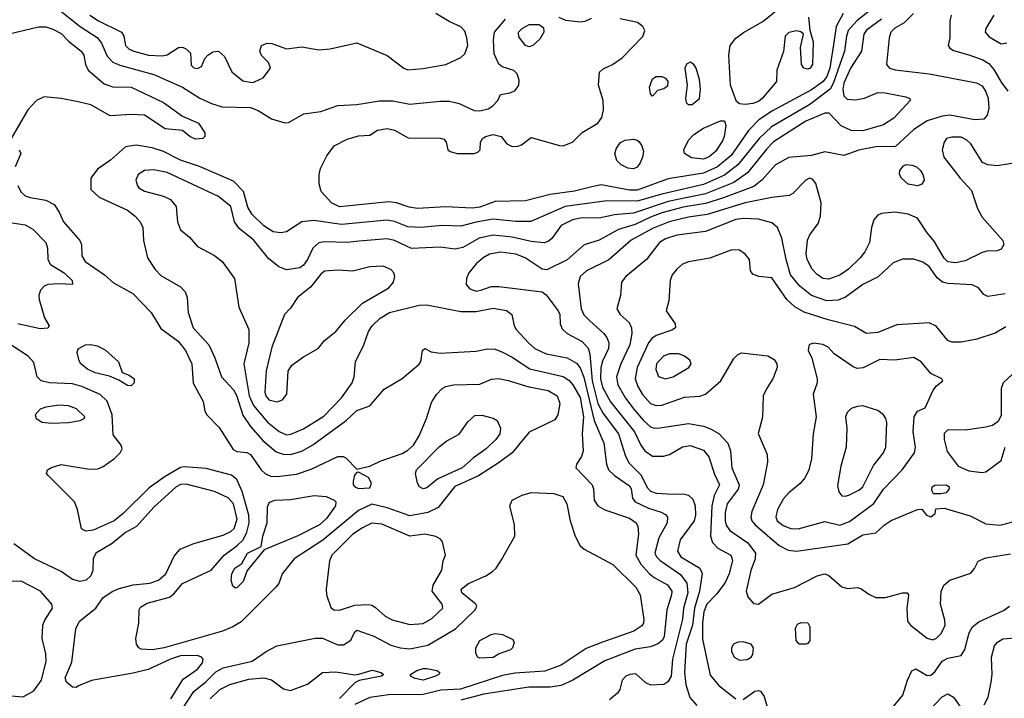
# Model space of a CAD drawing. Extents: x 1173029 to 1307123, y 522559 to 678521.
# Tile 247 of 256: x 1237867 to 1243062, y 586058 to 589642. Entities that reach past the tile are written whole.
import ezdxf

# ---------------------------------------------------------------- set-up
doc = ezdxf.new("R2010")
doc.units = 0

msp = doc.modelspace()

# ---------------------------------------------------------------- linework, layer by layer
at = {"layer": '0CON10XD'}
for points in [[(1238058, 589708), (1238185.4, 589605.4), (1238275, 589548.2), (1238297.8, 589517.8), (1238328.2, 589448.2), (1238357.9, 589417.9), (1238395, 589401.7), (1238575, 589351.6), (1238726, 589286), (1238817.2, 589227.2), (1238878.6, 589198.6), (1238935, 589181.8), (1239085, 589177.5), (1239125, 589162.1), (1239195, 589118.6), (1239265, 589097.1), (1239285, 589099.2), (1239365.6, 589144.4), (1239455, 589156.5), (1239545, 589188.9), (1239645, 589193.7), (1239765, 589213.3), (1239835, 589213.2), (1239925, 589194.7), (1240085, 589212.1), (1240135, 589211.5), (1240185, 589198.6), (1240265, 589162.9), (1240295, 589160), (1240339.1, 589170.9), (1240363.7, 589186.3), (1240389.2, 589215), (1240403.3, 589246.7), (1240455, 589255.6), (1240481.7, 589268.3), (1240500.8, 589295), (1240503, 589323), (1240491.9, 589355), (1240475, 589372.5), (1240413.1, 589393.1), (1240395, 589406), (1240371.1, 589461.1), (1240366.7, 589535), (1240372.7, 589575), (1240430.3, 589645)], [(1242405, 589731), (1242285, 589637.5), (1242238.8, 589585), (1242228.7, 589555), (1242218.8, 589475), (1242159, 589305), (1242142.5, 589275), (1242036.9, 589193.1), (1241833.7, 589076.3), (1241769.1, 589015), (1241656.5, 588875), (1241585, 588820), (1241475, 588771.5), (1241255, 588720.2), (1241125, 588682.9), (1240964.8, 588685.2), (1240745.2, 588654.8), (1240563.4, 588576.6), (1240485, 588576.2), (1240365, 588588.3), (1240275, 588573.2), (1240195, 588550.8), (1240095, 588554.7), (1239985, 588544.7), (1239915, 588548.3), (1239845, 588576.2), (1239805, 588583.8), (1239565, 588559.8), (1239419.1, 588580.9), (1239356, 588574), (1239275, 588520.9), (1239245, 588516.2), (1239205, 588521.1), (1239155, 588552.7), (1239093.1, 588613.1), (1239071, 588651), (1239047.8, 588735), (1238995, 588789.1), (1238815, 588865.9), (1238715, 588899.6), (1238625, 588945.8), (1238565.2, 588965.2), (1238481.1, 588978.9), (1238425, 588970), (1238345, 588900.5), (1238277.4, 588852.6), (1238241.4, 588805), (1238242.2, 588745), (1238285.3, 588705.3), (1238436, 588635), (1238476, 588605), (1238502, 588575), (1238515.8, 588545), (1238520, 588475), (1238540.8, 588385), (1238582.1, 588322.1), (1238610.9, 588290.9), (1238715, 588231.1), (1238739.5, 588205), (1238750.4, 588175), (1238755.4, 588095), (1238782.2, 588015), (1238865.4, 587925), (1238897, 587857), (1238930.8, 587755), (1238995, 587687.5), (1239010.9, 587659.1), (1239043.5, 587553.5), (1239083.8, 587493.8), (1239149.2, 587419.2), (1239220.2, 587360.2), (1239256.7, 587346.7), (1239295, 587345.3), (1239355, 587364.2), (1239412.8, 587397.2), (1239588.8, 587525), (1239645, 587577.9), (1239715, 587602.5), (1239789.1, 587690.8), (1239885, 587747.8), (1239975, 587822), (1239983, 587837), (1239992, 587895), (1240004.1, 587905.9), (1240037.8, 587887.8), (1240085, 587880.4), (1240275, 587892.2), (1240335, 587904.5), (1240375, 587901.5), (1240415, 587886.2), (1240465, 587860.4), (1240558.2, 587798.2), (1240735, 587758.4), (1240765, 587738), (1240785, 587713.1), (1240825, 587647.5), (1240841.4, 587545), (1240835.3, 587455), (1240840.4, 587365), (1240830.6, 587335), (1240804, 587295), (1240802, 587275), (1240887.9, 587185), (1240895.4, 587165), (1240898.8, 587105), (1240917.5, 587075), (1240953.5, 587053.5), (1241085, 587009.4), (1241119.1, 586985), (1241129.2, 586965), (1241132, 586925), (1241118.6, 586815), (1241145, 586766.2), (1241187.5, 586717.5), (1241215, 586695.9), (1241285, 586658), (1241307.5, 586625), (1241306.8, 586605), (1241281.8, 586525), (1241266.7, 586383.3), (1241256.9, 586363.1), (1241234.2, 586345.8), (1241195, 586329.7), (1241115, 586318.6), (1240954, 586256), (1240786.2, 586153.8), (1240723.6, 586126.4), (1240665, 586116.6), (1240553.5, 586116.5), (1240315, 586080.2), (1240195, 586048.9)], [(1241695, 589194.4), (1241665, 589197.5), (1241649.7, 589209.7), (1241618.2, 589295), (1241607.9, 589455), (1241615.5, 589505), (1241645.9, 589544.1), (1241685.3, 589574.7), (1241788.9, 589631.1), (1241870.9, 589699.1)], [(1238236.6, 589665), (1238282.3, 589635), (1238404.5, 589575), (1238416.5, 589555), (1238425.6, 589505), (1238445, 589486.5), (1238469.2, 589475), (1238546.7, 589455), (1238618.7, 589451.3), (1238645, 589456.7), (1238705, 589493.8), (1238725.8, 589495.8), (1238747.5, 589485), (1238767.5, 589465), (1238771.3, 589401.3), (1238785, 589387.5), (1238805, 589383.3), (1238825.8, 589395), (1238843, 589437), (1238858.8, 589455), (1238885, 589471.4), (1238915.7, 589475.7), (1238947.6, 589447.6), (1238986.4, 589366.4), (1239045, 589319.2), (1239095, 589310.6)], [(1242414.9, 589645.1), (1242335, 589585.9), (1242321.2, 589565), (1242308.1, 589475), (1242251.2, 589385), (1242215, 589306.9), (1242210.8, 589275), (1242215, 589240), (1242232.5, 589222.5), (1242275, 589218.8), (1242325, 589228), (1242395, 589256.4), (1242433.9, 589256.1), (1242542.5, 589235), (1242563.3, 589225), (1242566, 589215), (1242478.7, 589121.3), (1242425, 589086.6), (1242315.4, 589055.4), (1242255, 589056.9), (1242200.7, 589080.7), (1242137.9, 589147.9), (1242115, 589148.5), (1242015, 589106.1), (1241845, 588995.8), (1241809.5, 588960.5), (1241706.4, 588833.6), (1241635, 588781.6), (1241485, 588721.9), (1241288.4, 588681.6), (1241105, 588620.8), (1241005, 588612), (1240925, 588592.9), (1240835, 588594.8), (1240782.9, 588585), (1240724.6, 588555), (1240675, 588486.5), (1240655, 588470.4), (1240635, 588464), (1240565, 588470.8), (1240465, 588493.5), (1240365, 588503.5), (1240292, 588488), (1240205, 588439.1), (1240165, 588429.6), (1240085, 588441.2), (1239935, 588433.3), (1239845, 588475.8), (1239806.4, 588483.6), (1239658, 588472), (1239595, 588464.7), (1239475, 588467.9), (1239445, 588462.8), (1239414.4, 588435.6), (1239386.2, 588375), (1239365, 588344.6), (1239345, 588332), (1239275, 588320.3), (1239235, 588336.8), (1239179.9, 588379.9), (1239099.6, 588479.6), (1239026.9, 588536.9), (1238999.6, 588575), (1238981.1, 588655), (1238915, 588708.2), (1238645, 588835.3), (1238575, 588849.6), (1238525, 588844.4), (1238492, 588825), (1238480, 588795), (1238488, 588765), (1238495, 588754.3), (1238526, 588736), (1238625, 588709.7), (1238662.1, 588692.1), (1238692, 588655), (1238699.7, 588575), (1238715, 588531.9), (1238763, 588493), (1238805, 588444.4), (1238895, 588396.9), (1238935, 588365.6), (1239000, 588275), (1239023.8, 588123.8), (1239076.4, 588005), (1239075.4, 587935), (1239049.3, 587825), (1239077.8, 587655), (1239099.8, 587605), (1239175, 587515.9), (1239236.5, 587466.5), (1239275, 587450.3), (1239297.3, 587452.7), (1239365, 587480.8), (1239471.9, 587548.1), (1239565, 587644.6), (1239620.8, 587725), (1239632.1, 587755), (1239638.5, 587835), (1239682.5, 587925), (1239707.3, 587995), (1239726.2, 588025), (1239768.2, 588065), (1239818.6, 588095), (1239975, 588133.5), (1240015, 588136.7), (1240195, 588101.2), (1240275, 588101.1), (1240365, 588118.6), (1240435.9, 588105.9), (1240464.3, 588085), (1240476.2, 588025), (1240487.3, 588005), (1240550.9, 587935), (1240585.7, 587905.7), (1240645, 587877.1), (1240756, 587856), (1240805, 587828), (1240825, 587803.8), (1240844.1, 587754.1), (1240898.6, 587525), (1240948.8, 587405), (1240962.5, 587295), (1240974, 587265), (1241004.5, 587234.5), (1241085, 587179.5), (1241092.9, 587165), (1241099.5, 587115), (1241115.2, 587095.2), (1241185, 587063), (1241251.7, 587041.7), (1241275, 587028.5), (1241285.5, 587015), (1241283.8, 586985), (1241238.4, 586905), (1241217.6, 586825), (1241227.1, 586805), (1241246.3, 586786.3), (1241352.8, 586712.8), (1241386.7, 586666.7), (1241392.4, 586615), (1241370, 586535), (1241363.8, 586476.2)], [(1239095, 589310.6), (1239105, 589313.1), (1239152, 589335), (1239190, 589385), (1239180, 589415), (1239142, 589452), (1239134.3, 589475), (1239142, 589505), (1239172.6, 589517.4), (1239196.7, 589515), (1239275, 589488.1), (1239355, 589497.8), (1239445, 589481.8), (1239505, 589487.1), (1239645, 589519.1), (1239805, 589452.5), (1239894.2, 589385), (1239915, 589377.3), (1239995, 589383.5), (1240115, 589405.7), (1240195, 589441.1), (1240215, 589461.9), (1240230.7, 589505), (1240226, 589545), (1240215, 589581.4), (1240195, 589603.6), (1240132.3, 589632.3), (1240063.3, 589675)], [(1239965, 588645.3), (1239921.1, 588651.1), (1239854.4, 588674.4), (1239815, 588679.7), (1239555, 588654.3), (1239511.2, 588675), (1239457.5, 588735), (1239446.2, 588775), (1239446.2, 588825), (1239453.6, 588855), (1239486.7, 588923.3), (1239525.3, 588974.7), (1239595, 589010.9), (1239655, 589027.5), (1239715, 589032), (1239755, 589057.5), (1239805, 589067.8), (1239845, 589057.8), (1239917, 589017), (1240085.8, 589015.8), (1240105, 589010), (1240117.5, 588995), (1240126.7, 588955), (1240137.5, 588945), (1240175, 588935.8), (1240265, 588935.8), (1240285, 588942.5), (1240296.2, 588955), (1240298.8, 588995), (1240308, 589015), (1240325, 589025.4), (1240365, 589035.3), (1240407.5, 589025), (1240436.8, 588986.8), (1240465, 588971.4), (1240495, 588972.9), (1240515, 588981.4), (1240565, 589020), (1240715, 588976.4), (1240735, 588975.5), (1240784.2, 588995), (1240834, 589046), (1240916.9, 589095), (1240938.1, 589125), (1240946.9, 589165), (1240945.6, 589215), (1240921.4, 589295), (1240926, 589365), (1240945, 589382.5), (1240995.4, 589404.6), (1241045, 589440.6), (1241155, 589552.5), (1241165.7, 589585), (1241155.4, 589605.4), (1241126.2, 589626.2), (1241035, 589646.4)], [(1242212.3, 589675), (1242174.9, 589605.1), (1242164.2, 589534.2), (1242142, 589385), (1242125, 589341.4), (1242106.1, 589315), (1242045, 589270.7), (1241838.9, 589161.1), (1241766.7, 589113.3), (1241713.2, 589056.8), (1241620.4, 588925), (1241548.2, 588865), (1241475, 588830.6), (1241288.2, 588801.8), (1241125, 588742), (1241085, 588742.2), (1240935, 588769.2), (1240885, 588758.9), (1240795, 588735.3), (1240665, 588718.8), (1240535, 588685.4), (1240375, 588681.7), (1240295, 588651.6), (1240255, 588646.1), (1240115, 588653.3), (1239965, 588645.3)], [(1242582.3, 589675), (1242534.7, 589625.3), (1242485, 589596), (1242463.2, 589575), (1242454.7, 589545), (1242440.8, 589405), (1242455.6, 589385.6), (1242486.9, 589376.9), (1242665, 589356.5), (1242915, 589307.3), (1242945, 589292.2), (1242965, 589261.4), (1242976.4, 589225), (1242980.2, 589175), (1242972.2, 589137.8), (1242954.5, 589115.5), (1242907.4, 589112.6), (1242775, 589137.3), (1242735, 589132.8), (1242655, 589107.3), (1242585, 589062.5), (1242488.5, 588971.5), (1242385, 588969.7), (1242295, 588951.8), (1242215, 588923.6), (1242115, 588943.8), (1242044.7, 588925.3), (1241925, 588914.6), (1241854.4, 588875.6), (1241784.8, 588795.2), (1241740, 588760), (1241580.2, 588700.2), (1241485, 588671.2), (1241367.8, 588652.2), (1241255, 588621.2), (1241195, 588599.7), (1241115, 588559.8), (1241025.8, 588534.2), (1240925, 588478.2), (1240845, 588452.9), (1240755, 588373.2), (1240648.8, 588321.2), (1240624.1, 588324.1), (1240533.3, 588385), (1240485, 588404.3), (1240405, 588414.3), (1240346.4, 588403.6), (1240312.2, 588385), (1240275, 588352.5), (1240237.3, 588305), (1240224.4, 588275), (1240223.5, 588243.5), (1240241.1, 588221.1), (1240275, 588208.5), (1240305, 588215.4), (1240355, 588232), (1240395, 588233.3), (1240624.3, 588204.3), (1240645, 588188), (1240708.9, 588105), (1240716.4, 588085), (1240718.5, 588035), (1240729.5, 588009.5), (1240755.3, 587985.3), (1240835, 587942.3), (1240866.6, 587906.6), (1240875.2, 587875.2), (1240887.5, 587735), (1240918.2, 587615), (1240945, 587561.8), (1241026.1, 587455), (1241061.8, 587341.8), (1241081.2, 587301.2), (1241145, 587237.7), (1241179.4, 587169.4), (1241195, 587151.6), (1241225, 587141.3), (1241313.6, 587136.4), (1241367.9, 587137.9), (1241395, 587131.5), (1241419.3, 587109.3), (1241430.7, 587075), (1241433.1, 587025), (1241425.9, 586995), (1241352.3, 586895), (1241337.3, 586835), (1241355.4, 586805), (1241455, 586746.2), (1241468.1, 586718.1), (1241453.4, 586625), (1241427.8, 586535), (1241417.8, 586445), (1241383.8, 586343.8), (1241374.8, 586194.8), (1241382.1, 586132.1), (1241403.2, 586063.2), (1241440.5, 586020.5)], [(1240881.7, 589648.3), (1240848.8, 589631.2), (1240825, 589628.1), (1240747.8, 589637.8), (1240713.2, 589653.2)], [(1242028.5, 589655), (1242036.7, 589586.7), (1242054.3, 589524.3), (1242049.5, 589405), (1242037.1, 589385), (1242025, 589380.6), (1242005, 589386.2), (1241992.9, 589405), (1241987.5, 589495), (1242002.5, 589565), (1241987.7, 589577.7), (1241965, 589582.5), (1241925, 589573.8), (1241906.2, 589555), (1241896.6, 589473.4), (1241862.5, 589375), (1241860, 589315), (1241785.4, 589225), (1241765, 589209.7), (1241735, 589198.9), (1241695, 589194.4)], [(1242781.2, 589665), (1242775.4, 589635), (1242774.4, 589545.6), (1242766.2, 589505), (1242775, 589491.2), (1242795, 589478.6), (1242875, 589456.7), (1242948.7, 589428.7), (1242979.9, 589409.9), (1243007.8, 589377.8), (1243045, 589310.8), (1243080, 589265)], [(1243006.2, 589665), (1242964.4, 589595), (1242961.1, 589575), (1242981.7, 589551.7), (1243045, 589514.5), (1243075, 589519.5)], [(1237775, 589557.5), (1237965.4, 589604.6), (1238005, 589603.9), (1238041.7, 589591.7), (1238085, 589568.8), (1238125, 589527.7), (1238191.4, 589475), (1238205.6, 589455), (1238213.3, 589405), (1238227.8, 589375), (1238313.3, 589303.3), (1238357.4, 589287.4), (1238455, 589285.5), (1238626, 589205), (1238725, 589132.9), (1238810, 589095), (1238844.2, 589045), (1238844, 589025), (1238833.8, 589015), (1238795, 589010), (1238763.8, 589025), (1238725.8, 589055.8), (1238635, 589065.7), (1238525, 589137.1), (1238455, 589141.5), (1238344.6, 589134.6), (1238242.1, 589192.1), (1238175, 589207.3), (1238085, 589225.3), (1237995, 589233.5), (1237955, 589215.4), (1237910, 589165), (1237821.4, 589015)], [(1240555, 589497.8), (1240535, 589505.7), (1240500.9, 589550.9), (1240498.5, 589575), (1240518.5, 589595), (1240555, 589615.4), (1240606.5, 589616.5), (1240630, 589600), (1240632.9, 589575), (1240610.9, 589539.1), (1240575, 589504.4), (1240555, 589497.8)], [(1241415, 589194.3), (1241453.8, 589225), (1241459.2, 589275), (1241454.2, 589325), (1241436.9, 589385), (1241424.6, 589404.6), (1241405, 589417.1), (1241385, 589407.1), (1241377.1, 589385), (1241389.6, 589295), (1241379.4, 589225), (1241384.2, 589205), (1241394.4, 589194.4), (1241415, 589194.3)], [(1241205, 589237.5), (1241195, 589250), (1241189.2, 589285), (1241205, 589330), (1241225, 589341.2), (1241255, 589340.8), (1241275, 589332.9), (1241286.9, 589315), (1241285, 589291.4), (1241265, 589276.7), (1241232.2, 589267.8), (1241205, 589237.5)], [(1241475, 588904.4), (1241412.3, 588912.3), (1241374.3, 588935), (1241371.9, 588955), (1241395.6, 589005), (1241423.5, 589035), (1241475, 589068.4), (1241565, 589107.5), (1241585, 589106.7), (1241592.3, 589082.3), (1241584.6, 589025), (1241575, 589002.2), (1241538.9, 588945), (1241505, 588917.6), (1241475, 588904.4)], [(1243155, 588890.5), (1243025, 588870.3), (1242975, 588874.6), (1242946.9, 588886.9), (1242885, 588986.4), (1242865, 589006.1), (1242835, 589020.4), (1242785, 589021.2), (1242758, 589015), (1242744.4, 588995), (1242733.6, 588955), (1242743.8, 588915), (1242829.1, 588805), (1242889.2, 588739.2), (1242921.6, 588645), (1242945, 588599.4), (1243054.3, 588475), (1243060, 588455), (1243045, 588429.2), (1243025, 588421.4), (1242970.8, 588419.2), (1242945, 588412.7), (1242855, 588368), (1242805, 588358.2), (1242765, 588363.1), (1242745, 588381.8), (1242692.9, 588472.9), (1242655, 588515.6), (1242605, 588593.8), (1242555, 588614), (1242485, 588624.6), (1242415, 588617.8), (1242395, 588609.4), (1242374.4, 588585), (1242361.5, 588545), (1242350.5, 588465), (1242325.5, 588415), (1242301.5, 588385), (1242239.5, 588325), (1242195, 588293.2), (1242135, 588272.2), (1242105.3, 588275.3), (1242075.3, 588295.3), (1242048.5, 588325), (1242021.2, 588375), (1242016.2, 588405), (1242023, 588477), (1242035.5, 588505), (1242080.6, 588565), (1242091.9, 588605), (1242095.6, 588675), (1242067.2, 588777.2), (1242050.3, 588800.3), (1242034.5, 588805.5), (1242015, 588794), (1241946.2, 588723.8), (1241927.1, 588712.9), (1241835, 588702.1), (1241694.4, 588674.4), (1241495, 588612.3), (1241395, 588598.4), (1241293.3, 588575), (1241205, 588539.4), (1241093.2, 588476.8), (1240975, 588373.4), (1240858.1, 588315), (1240823.5, 588285), (1240813.7, 588246.3), (1240828.6, 588115), (1240843, 588083), (1240875, 588051.1), (1240946.9, 587986.9), (1240964.3, 587964.3), (1240975.8, 587935), (1240973.7, 587905), (1240941.9, 587838.1), (1240933.3, 587805), (1240930.8, 587745), (1240942.1, 587702.1), (1240985, 587623.4), (1241110.5, 587465), (1241144.8, 587394.8), (1241165.9, 587365.9), (1241205, 587337.3), (1241263.1, 587336.9), (1241295, 587346.4), (1241363.3, 587386.7), (1241405, 587393.5), (1241475, 587368.8), (1241503.4, 587333.4), (1241532.6, 587242.6), (1241560, 587185), (1241530.8, 587129.2), (1241519.5, 587075), (1241511.6, 586915), (1241521.9, 586881.9), (1241551.3, 586851.3), (1241619.4, 586815), (1241627.4, 586787.4), (1241609.7, 586715), (1241589.2, 586670.8), (1241545, 586609.6), (1241493.2, 586555), (1241477.5, 586515), (1241470.1, 586455), (1241470.2, 586370.2), (1241510.3, 586180.3), (1241555, 586126.2), (1241646.2, 586055)], [(1241105, 588853.3), (1241075, 588857.8), (1241040.8, 588875), (1241018, 588898), (1241006.7, 588935), (1241016.3, 588963.7), (1241037.6, 588992.4), (1241062.5, 589005), (1241105, 589011.4), (1241125, 589005.8), (1241135, 588996), (1241149.4, 588975), (1241157.5, 588945), (1241153.5, 588915), (1241140.5, 588885), (1241125, 588863.1), (1241105, 588853.3)], [(1237864, 588955), (1237872, 588935), (1237842.1, 588865)], [(1242605, 588764), (1242555, 588772.5), (1242520, 588805), (1242510, 588825), (1242511.2, 588845), (1242530.8, 588869.2), (1242545, 588876.2), (1242575, 588874.2), (1242598.8, 588865), (1242620.8, 588845), (1242632.5, 588825), (1242638.8, 588795), (1242627.7, 588772.3), (1242605, 588764)], [(1237856.2, 588766.2), (1237872.9, 588732.9), (1237895, 588712.1), (1237922.1, 588702.1), (1238005, 588688.9), (1238049.2, 588665), (1238075.6, 588625), (1238097.5, 588575), (1238184.6, 588475), (1238192, 588455), (1238194.7, 588395), (1238212, 588365), (1238314.5, 588295), (1238362.4, 588252.4), (1238463.1, 588195), (1238560.4, 588095), (1238611.1, 588011.1), (1238703.8, 587943.8), (1238742, 587895), (1238775.4, 587824.6), (1238782.1, 587722.1), (1238834, 587625), (1238844, 587575), (1238854, 587555), (1238918.7, 587488.7), (1238992.8, 587372.8), (1239012.1, 587362.1), (1239065, 587356.2), (1239085, 587345.4), (1239140.3, 587265), (1239163.4, 587243.4), (1239192.1, 587232.1), (1239225, 587229.2), (1239328, 587242), (1239405, 587268.2), (1239545, 587335.6), (1239574.4, 587334.4), (1239587.6, 587327.6), (1239645, 587267.5), (1239715, 587284), (1239769.1, 587310.9), (1239885, 587350.9), (1239915, 587367.8), (1239944, 587395), (1239974.1, 587445), (1240013.9, 587535), (1240040.1, 587619.9), (1240066.8, 587663.2), (1240096.4, 587693.6), (1240116.2, 587705), (1240156.6, 587713.4), (1240295, 587717.5), (1240356.7, 587743.3), (1240393, 587747), (1240445, 587736.8), (1240552.8, 587702.8), (1240655, 587684.2), (1240702.1, 587655), (1240716.8, 587615), (1240705.5, 587555), (1240690.8, 587529.2), (1240555.6, 587464.4), (1240466.1, 587353.9), (1240397, 587303), (1240287.3, 587232.7), (1240163.7, 587176.3), (1240075, 587066.4), (1240021.1, 587038.9), (1239925, 587022.2), (1239805, 587063.3), (1239725, 587083.2), (1239655, 587050.3), (1239466.4, 586893.6), (1239315.5, 586795), (1239252, 586715), (1239233.3, 586665), (1239218.8, 586645), (1239035, 586462.5), (1238991.9, 586435), (1238937.3, 586412.7), (1238628.6, 586325), (1238565, 586314.3)], [(1237805, 588572.9), (1237895, 588559.1), (1237935.7, 588535), (1238004.5, 588464.5), (1238012.9, 588435), (1238015.7, 588375.7), (1238028.6, 588348.6), (1238102, 588305), (1238143.3, 588265), (1238145, 588242.5), (1238075, 588247.5), (1238015, 588242.5), (1237995, 588233.8), (1237977.3, 588212.7), (1237967.5, 588185), (1237969.2, 588165), (1237997, 588067), (1238022.5, 588025), (1238015, 588013.3), (1237975, 588010)], [(1243066.2, 588193.8), (1242975, 588180), (1242955, 588191.2), (1242925.4, 588225.4), (1242892.2, 588242.2), (1242765, 588248), (1242736.4, 588256.4), (1242708.7, 588278.7), (1242665, 588338.9), (1242631.7, 588361.7), (1242585, 588376.4), (1242525, 588377.3), (1242475, 588357.1), (1242396.7, 588283.3), (1242315, 588242.5), (1242224.3, 588175.7), (1242185, 588160.6), (1242125, 588156.7), (1242044.5, 588185), (1241982.8, 588235), (1241934.2, 588295), (1241911.1, 588375), (1241888, 588488), (1241865, 588544.3), (1241835, 588568.5), (1241765, 588587.8), (1241685, 588591.4), (1241645, 588586), (1241485, 588524), (1241335, 588503.1), (1241275.2, 588484.8), (1241243.5, 588465), (1241175, 588375.6), (1241065.7, 588285), (1241043.1, 588255), (1241036.9, 588185), (1241017.1, 588115), (1241035.6, 588085), (1241082, 588042), (1241094.6, 588015), (1241096.6, 587985), (1241086.3, 587925), (1241038.1, 587825), (1241016.2, 587755), (1241023.5, 587713.5), (1241063.7, 587643.7), (1241106.7, 587585), (1241157.9, 587525), (1241195, 587491.6), (1241215, 587484.7), (1241245, 587485.8), (1241395, 587509.7), (1241475, 587494.7), (1241511.7, 587481.7), (1241555, 587456.2), (1241602.7, 587405), (1241616.7, 587365), (1241624.8, 587275), (1241663.8, 587185), (1241657.5, 587162.5), (1241600.2, 587085), (1241588.7, 587038.7), (1241588.9, 586995), (1241595, 586973.1), (1241614.8, 586944.8), (1241709.3, 586879.3), (1241748.8, 586825), (1241747.8, 586795), (1241725, 586734), (1241700.4, 586625), (1241708.5, 586595), (1241738.8, 586558.8), (1241765, 586555.6), (1241835, 586608.8), (1241955, 586643.8), (1242074, 586705), (1242115, 586716.1), (1242136.6, 586706.6), (1242205, 586646.2), (1242235, 586638.8), (1242285, 586643.1), (1242305, 586638.6), (1242347.6, 586607.6), (1242385, 586590.8), (1242435, 586590), (1242525, 586616.2), (1242550, 586615), (1242556.7, 586605), (1242547.3, 586532.7), (1242551.4, 586465), (1242567.1, 586445), (1242655, 586376.2), (1242685, 586366.9), (1242705, 586376.2), (1242729.9, 586400.1), (1242749.6, 586445), (1242748.2, 586471.8), (1242726.1, 586555), (1242728.3, 586621.7), (1242743.7, 586656.3), (1242775, 586682.1), (1242885, 586720), (1242905, 586743.8), (1242925, 586783.3), (1242965, 586800.8), (1243095, 586820.8)], [(1243070.1, 588019.9), (1243013.9, 587986.1), (1242916.7, 587955), (1242835, 587939.5), (1242785, 587939.4), (1242765, 587947.1), (1242702.7, 588022.7), (1242665, 588040.9), (1242495, 588030.4), (1242395, 587990.5), (1242335, 587984.2), (1242272.1, 588022.1), (1242132.6, 588057.4), (1242006.8, 588096.8), (1241956.1, 588126.1), (1241915.4, 588165), (1241835, 588278.1), (1241767.5, 588285), (1241735, 588297.5), (1241722.9, 588315), (1241717.5, 588375), (1241695, 588404.3), (1241665, 588424.3), (1241625, 588427.1), (1241508, 588382), (1241395, 588363.2), (1241365, 588350), (1241333.6, 588325), (1241310, 588295), (1241298.8, 588265), (1241292.6, 588157.4), (1241278.8, 588105), (1241325.6, 588035), (1241326.9, 588015), (1241308.6, 588001.4), (1241225, 587973.2), (1241202.6, 587957.4), (1241185.2, 587934.8), (1241125.2, 587805), (1241113.8, 587745), (1241127.7, 587705), (1241153, 587663), (1241195, 587615.4), (1241225, 587603.8), (1241255, 587606.9), (1241375, 587648.2), (1241455.4, 587654.6), (1241485, 587664.4), (1241565.6, 587735), (1241635, 587852), (1241655, 587872.5), (1241675, 587882.9), (1241815, 587867.5), (1241847.7, 587847.7), (1241862.5, 587825), (1241864.4, 587805), (1241840.6, 587745), (1241806.7, 587693.3), (1241790.5, 587655), (1241786.5, 587543.5), (1241763.8, 587456.2), (1241810.6, 587345), (1241812.9, 587305), (1241790.5, 587185), (1241729.6, 587045), (1241724.5, 587015), (1241730.8, 586995), (1241746.9, 586975), (1241875, 586864.6), (1241921.2, 586841.2), (1241965, 586835.3), (1242236.7, 586873.3), (1242315, 586921.8), (1242385, 586932), (1242427.6, 586972.4), (1242465, 586996.9), (1242605, 587056.2), (1242627, 587057), (1242652.5, 587025), (1242675, 587016.7), (1242696.7, 587035), (1242701.7, 587058.3), (1242745, 587062), (1242882.6, 587022.6), (1242965, 586979.1), (1243038, 586972), (1243115, 586992.5)], [(1239225, 587624.4), (1239253.8, 587635), (1239276, 587665), (1239283.8, 587785), (1239303.4, 587816.6), (1239365, 587862), (1239441.2, 587905), (1239475, 587947.5), (1239535, 587995.7), (1239583.6, 588055), (1239675.8, 588144.2), (1239815, 588225.7), (1239839.4, 588255), (1239846.5, 588285), (1239840.6, 588305), (1239825, 588322.9), (1239785, 588339.4), (1239715, 588337.1), (1239625, 588312.9), (1239545, 588319.5), (1239475, 588313.3), (1239455, 588298.1), (1239401.2, 588228.8), (1239332.9, 588175), (1239295, 588118.8), (1239264.4, 588085.6), (1239196.7, 587913.3), (1239167.9, 587787.9), (1239160.9, 587675), (1239165.4, 587655), (1239181.9, 587635), (1239225, 587624.4)], [(1237975, 588010), (1237856.2, 588036.2)], [(1238455, 587708.8), (1238435, 587710.8), (1238389.1, 587739.1), (1238340, 587760), (1238265, 587777.7), (1238225, 587796.8), (1238189.4, 587825), (1238180.2, 587840.2), (1238170, 587885), (1238175.9, 587904.1), (1238214.5, 587925.5), (1238242.6, 587927.4), (1238275, 587919.5), (1238317.7, 587897.7), (1238388.6, 587835), (1238408.3, 587778.3), (1238445, 587764), (1238470, 587745), (1238471.2, 587725), (1238455, 587708.8)], [(1241975, 586954.1), (1242115, 586991.5), (1242195, 586972.9), (1242245, 586991.8), (1242373.4, 587086.6), (1242425, 587163.3), (1242523.5, 587265), (1242587.5, 587355), (1242594.5, 587385), (1242580.7, 587465), (1242586.9, 587545), (1242605, 587573.8), (1242645, 587592.5), (1242687.5, 587685), (1242705, 587708.8), (1242737.5, 587735), (1242732.5, 587745), (1242675, 587772.9), (1242624.3, 587835), (1242585, 587857.8), (1242485.4, 587844.6), (1242405, 587846.5), (1242317.3, 587802.7), (1242285, 587800.5), (1242265, 587808.1), (1242165, 587877.5), (1242132, 587912), (1242105, 587927.1), (1242056.1, 587933.9), (1242035, 587926.7), (1242030.5, 587919.5), (1242028, 587895), (1242045.8, 587855), (1242075.6, 587745), (1242074.4, 587725), (1242053.5, 587665), (1242069.2, 587545), (1242053.1, 587455), (1242045, 587322.5), (1242030.5, 587265), (1242012.2, 587225), (1241985, 587191.9), (1241925, 587142.9), (1241895, 587109.1), (1241866.2, 587055), (1241856.5, 587016.5), (1241864.5, 586995), (1241895, 586970.9), (1241935, 586955.3), (1241975, 586954.1)], [(1238565, 586314.3), (1238508.3, 586318.3), (1238495, 586325.6), (1238482.7, 586345), (1238480.4, 586375), (1238494.6, 586455), (1238497.1, 586525), (1238505, 586540), (1238539.1, 586560.9), (1238657.8, 586592.2), (1238680.2, 586609.8), (1238725, 586664.6), (1238877.8, 586735), (1238945.3, 586815), (1239015, 586865.6), (1239045.2, 586895), (1239065.1, 586934.9), (1239077.4, 586985), (1239075.6, 587025), (1239040.1, 587150.1), (1239012.9, 587212.9), (1238985, 587237.3), (1238851.2, 587271.2), (1238735, 587281.2), (1238715, 587277.2), (1238635, 587229.4), (1238549.4, 587170.6), (1238413.1, 587035), (1238365, 586995.9), (1238255, 586946.9), (1238215, 586941.4), (1238192.5, 586952.5), (1238171.8, 587055), (1238155.3, 587095.3), (1238016.2, 587235), (1238008.8, 587245), (1238013.8, 587265), (1238035, 587277.8), (1238085, 587292.7), (1238235, 587267.5), (1238279.5, 587270.5), (1238307.6, 587282.4), (1238366.9, 587325), (1238397.1, 587355), (1238408, 587375), (1238402.5, 587395), (1238359.8, 587449.8), (1238354.1, 587555), (1238328, 587628), (1238292, 587662), (1238195.2, 587705.2), (1238145, 587718.1), (1238024.1, 587724.1), (1237980, 587735), (1237959.4, 587755), (1237940.8, 587830.8), (1237911.9, 587865), (1237825, 587921.6)], [(1241275, 587744.6), (1241315, 587756.2), (1241398.1, 587805), (1241410, 587825), (1241403, 587843), (1241375, 587865.5), (1241345, 587876.9), (1241295, 587877.2), (1241264.5, 587865), (1241227.7, 587825), (1241223.6, 587795), (1241236.8, 587756.8), (1241275, 587744.6)], [(1243269.4, 587920.6), (1243056.2, 587725), (1243046.4, 587693.6), (1243046.1, 587553.9), (1243029.7, 587520.3), (1243000.3, 587499.7), (1242965, 587490.6), (1242855, 587474.3), (1242765, 587476.4), (1242745, 587456.2), (1242744.6, 587424.6), (1242760.9, 587360.9), (1242818.1, 587285), (1242875, 587258.9), (1242945, 587251.1)], [(1238035, 587511.8), (1238125, 587513.9), (1238185, 587526), (1238206.7, 587535), (1238210, 587545), (1238166.3, 587586.3), (1238125, 587603.1), (1238075, 587607.1), (1238005, 587596.2), (1237975, 587584.4), (1237948.6, 587555), (1237953.1, 587535), (1237985, 587517.1), (1238035, 587511.8)], [(1242225, 587125.7), (1242245, 587133.1), (1242295, 587157.9), (1242315.4, 587175), (1242372.1, 587287.9), (1242424.6, 587355), (1242437.7, 587385), (1242442.5, 587515), (1242437.5, 587535), (1242424.3, 587555), (1242395, 587577.5), (1242315, 587602.1), (1242285, 587599.5), (1242255, 587588.1), (1242233.1, 587566.9), (1242224.5, 587545), (1242230.5, 587485), (1242228.2, 587385), (1242199.2, 587285), (1242182.5, 587182.5), (1242188.9, 587148.9), (1242205, 587128), (1242225, 587125.7)], [(1239995, 587164.5), (1239977.1, 587175), (1239966.5, 587195), (1239955.5, 587245), (1239960, 587265), (1240081.7, 587388.3), (1240121.3, 587418.7), (1240186.5, 587453.5), (1240231.2, 587518.8), (1240269.1, 587550.9), (1240305, 587553.5), (1240365, 587536.9), (1240386, 587525), (1240404.4, 587485), (1240400.8, 587455), (1240379.6, 587425), (1240327.9, 587375), (1240261.7, 587328.3), (1240201.2, 587275), (1240073.1, 587216.9), (1240015, 587170.5), (1239995, 587164.5)], [(1242945, 587251.1), (1242965, 587254.3), (1243045, 587313.3), (1243066, 587385)], [(1239655, 587167.1), (1239715, 587170), (1239723.8, 587195), (1239706.7, 587225), (1239655, 587252.5), (1239645, 587250), (1239634.2, 587235.8), (1239625.8, 587205), (1239627.1, 587185), (1239634.3, 587175), (1239655, 587167.1)], [(1238663.4, 586055), (1238730, 586160), (1238805, 586212.1), (1238831.6, 586245), (1238834.6, 586265), (1238826.4, 586276.4), (1238805, 586285.2), (1238715, 586282.1), (1238663.3, 586265), (1238545, 586211.2), (1238465, 586191.2), (1238245, 586153.3), (1238176.7, 586125), (1238165, 586116.2), (1238145, 586116.7), (1238113.9, 586143.9), (1238106.1, 586166.1), (1238141.4, 586248.6), (1238162.9, 586425), (1238183.1, 586465), (1238269.2, 586535), (1238305, 586588.8), (1238355, 586622.5), (1238392, 586638), (1238465, 586657.3), (1238553.6, 586666.3), (1238598.3, 586681.7), (1238637.7, 586715), (1238681, 586809), (1238713.3, 586846.7), (1238784.8, 586875.3), (1238940.8, 586919.2), (1238981.4, 586938.6), (1238998.1, 586955), (1239013.7, 587005), (1238994.7, 587085), (1238967.4, 587117.4), (1238895, 587150.6), (1238745, 587190), (1238715, 587187), (1238692.3, 587175), (1238575, 587068), (1238483.9, 586966.1), (1238425, 586933.3), (1238355, 586876.7), (1238268.2, 586825), (1238253.8, 586795), (1238252.9, 586735), (1238242.5, 586705), (1238217.4, 586682.6), (1238185, 586674.4), (1238145, 586685.4), (1238085, 586727.9), (1237944.8, 586794.8), (1237835, 586874.5)], [(1242727.5, 587137.5), (1242688.3, 587138.3), (1242680, 587155), (1242681.2, 587175), (1242695, 587183.8), (1242756.7, 587185), (1242772, 587175), (1242772, 587165), (1242755, 587144), (1242727.5, 587137.5)], [(1238725, 586003.5), (1238784.9, 586095.1), (1238849.2, 586145), (1238901.8, 586198.2), (1238940.7, 586219.3), (1239093.1, 586255), (1239166.9, 586305), (1239223.8, 586336.2), (1239426.7, 586376.7), (1239465, 586375.3), (1239545, 586340), (1239575, 586340), (1239614.5, 586365.5), (1239635, 586410), (1239645, 586418), (1239735, 586386.9), (1239825, 586338.9), (1239874.8, 586324.8), (1239925, 586319.7), (1240020.5, 586339.5), (1240165.6, 586425), (1240269.6, 586525), (1240278.5, 586545), (1240274.5, 586555), (1240200, 586615), (1240195.6, 586635), (1240234.2, 586665), (1240326, 586705), (1240362.2, 586727.8), (1240380.8, 586745), (1240409.5, 586790.5), (1240479.4, 586915), (1240477.8, 586975), (1240452.9, 587075), (1240465.7, 587105), (1240518.1, 587131.9), (1240565, 587145.9), (1240685, 587139.4), (1240733.5, 587123.5), (1240754.6, 587085), (1240771.5, 586995), (1240797.3, 586915), (1240823.8, 586863.8), (1240845, 586845.7), (1240996.5, 586765), (1241117.7, 586645), (1241140.9, 586605), (1241160.6, 586475), (1241158.4, 586455), (1241149.3, 586440.7), (1241107.5, 586412.5), (1240941.4, 586355), (1240855, 586321.6), (1240723.3, 586233.3), (1240638, 586202), (1240479.3, 586190.7), (1240415, 586179.4), (1240193.3, 586106.7), (1240089, 586101), (1239995, 586079.4), (1239813.1, 586076.9), (1239715, 586061.9), (1239634.5, 586025.5)], [(1239005, 586640), (1238991.2, 586651.2), (1238982.8, 586682.8), (1238985.7, 586715.7), (1239002.5, 586745), (1239039.3, 586770.7), (1239069.2, 586825), (1239140.5, 586859.5), (1239150.3, 586915), (1239172.8, 586985), (1239175, 587070), (1239185, 587094), (1239215, 587104.4), (1239295, 587108.5), (1239420.6, 587129.4), (1239483.4, 587123.4), (1239526.9, 587105), (1239534.4, 587095), (1239532.5, 587075), (1239485, 587007.9), (1239449.2, 586975), (1239335, 586916.1), (1239157, 586843), (1239066.7, 586733.3), (1239046, 586675), (1239015, 586643.8), (1239005, 586640)], [(1239925, 586447.8), (1239995, 586454), (1240041, 586479), (1240098.8, 586535), (1240095.4, 586555), (1240043.8, 586625), (1240048.8, 586655), (1240094.5, 586735), (1240102, 586785), (1240113.3, 586815), (1240098, 586885), (1240088, 586898), (1240062.3, 586912.3), (1240005, 586924.6), (1239925, 586915.4), (1239777.7, 586977.7), (1239725, 586982.5), (1239675, 586959.3), (1239625, 586925.3), (1239514.4, 586815), (1239502.2, 586785), (1239484.3, 586634.3), (1239485.7, 586605), (1239508.3, 586538.3), (1239525, 586526.5), (1239555, 586523.2), (1239635, 586549.7), (1239705, 586554.6), (1239725, 586550.4), (1239745, 586537.3), (1239795, 586491.8), (1239832.7, 586472.7), (1239925, 586447.8)], [(1237821.7, 586071.7), (1237885, 586066.9), (1237942.1, 586097.9), (1237981.5, 586155), (1238005.9, 586255), (1238004.1, 586294.1), (1237985.4, 586375), (1237988.5, 586445), (1237998.7, 586471.3), (1238040.6, 586535), (1238035.7, 586555), (1237975.7, 586625), (1237875, 586677.5), (1237794.3, 586675.7)], [(1242469.4, 586005), (1242526.5, 586075), (1242551.4, 586155), (1242575, 586203.3), (1242595, 586213.8), (1242655, 586178.6), (1242675, 586180.6), (1242695, 586198.6), (1242734.7, 586255.3), (1242765, 586269.6), (1242835, 586284.2), (1242854.6, 586315.4), (1242877.3, 586405), (1242893.6, 586436.4), (1242927, 586463), (1242996.9, 586493.1), (1243058.5, 586521.5), (1243088.8, 586545)], [(1241363.8, 586476.2), (1241312, 586265), (1241305.2, 586175), (1241286.8, 586145), (1241265, 586132), (1241197.8, 586127.8), (1241170.2, 586140.2), (1241118.1, 586188.1), (1241086.7, 586185), (1241066, 586175), (1241045.8, 586155), (1241034.2, 586105), (1241020.8, 586085), (1240979.6, 586050.4)], [(1242015, 586343.8), (1241980, 586345), (1241963.9, 586363.9), (1241960.7, 586429.3), (1241970.7, 586449.3), (1241990.7, 586459.3), (1242025, 586457.5), (1242036.1, 586436.1), (1242036.1, 586363.9), (1242025, 586347.5), (1242015, 586343.8)], [(1240295, 586270), (1240283.8, 586275), (1240274.5, 586294.5), (1240274.4, 586325), (1240295, 586363.8), (1240355, 586395.8), (1240375, 586400), (1240415, 586396.2), (1240469.3, 586369.3), (1240476.1, 586353.9), (1240466.7, 586325), (1240455.9, 586314.1), (1240396.4, 586293.6), (1240365, 586274.3), (1240295, 586270)], [(1242955.6, 586024.4), (1242976.5, 586065), (1242993.4, 586143.4), (1242998.5, 586185), (1242994.7, 586275), (1243010, 586335), (1243025.6, 586355), (1243055, 586372.5), (1243145, 586380)], [(1241665, 586260), (1241705, 586263.1), (1241726.2, 586275), (1241735, 586290), (1241738, 586325), (1241726, 586345), (1241685, 586356.7), (1241655.7, 586354.3), (1241633.3, 586345), (1241622, 586325), (1241622, 586305), (1241636.2, 586275), (1241665, 586260)], [(1239995, 586154.7), (1239952.9, 586162.9), (1239928.8, 586175), (1239928.8, 586185), (1239962, 586205), (1239995, 586216.2), (1240015, 586216.4), (1240067.5, 586205), (1240083.3, 586195), (1240078.8, 586185), (1240060, 586175), (1239995, 586154.7)], [(1238872.2, 586055), (1238922.7, 586105), (1238975, 586131), (1239075, 586159.8), (1239155, 586165.9), (1239195, 586156.2), (1239258.8, 586108.8), (1239295, 586100), (1239386, 586134), (1239465, 586195.6), (1239535, 586198.7), (1239635, 586182.9), (1239655.6, 586185.6), (1239726.4, 586206.4), (1239774.1, 586194.1), (1239786.7, 586185), (1239776.7, 586175), (1239658.1, 586151.9), (1239637.5, 586142.5), (1239555, 586056.8)], [(1241685, 586051.8), (1241745, 586096.5), (1241765, 586100), (1241775.4, 586095.4), (1241795, 586068.8), (1241816.4, 585995)], [(1242665.5, 585995), (1242735, 586067.1), (1242765, 586082.9), (1242793.5, 586065), (1242826.9, 586016.9)]]:
    msp.add_lwpolyline(points, dxfattribs=at)

doc.saveas('drawing.dxf')
